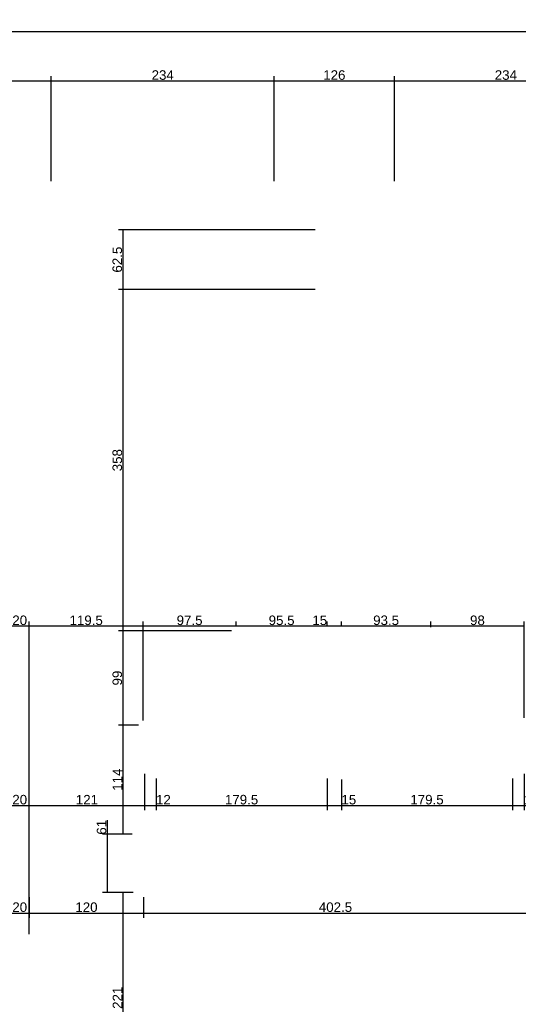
# Model space of a CAD drawing. Header units: millimetres. Extents: x 126553 to 403692, y -95821 to 38049.
# Tile 47 of 256: x 160227 to 160750, y -17840 to -16808. Entities that reach past the tile are written whole.
import ezdxf

# ---------------------------------------------------------------- set-up
doc = ezdxf.new("R2010")
doc.units = ezdxf.units.MM
doc.layers.add('11_wymiary', color=55, linetype='Continuous')
doc.layers.add('11_wymiary @ 50', color=55, linetype='Continuous')
doc.styles.add('11_RJ', font='arial.ttf')
doc.dimstyles.new('11_RJ (cc)', dxfattribs={"dimtxt": 0.2, "dimasz": 0.001, "dimexe": 0.1, "dimexo": 0.1, "dimgap": 0.02, "dimtad": 1, "dimdec": 1, "dimrnd": 0.5, "dimzin": 12, "dimdsep": 46, "dimtxsty": '11_RJ', "dimblk": 'OBLIQUE', "dimcen": 0, "dimdle": 0.01, "dimclrd": 256, "dimclre": 256, "dimclrt": 2, "dimazin": 3, "dimtfac": 1, "dimtdec": 1, "dimtofl": 0, "dimtmove": 0, "dimatfit": 3, "dimldrblk": 'DOT', "dimfxl": 1, "dimtolj": 1, "dimtzin": 13, "dimarcsym": 0})

# ---------------------------------------------------------------- blocks, each defined once
blk = doc.blocks.new('_Oblique')
at = {"color": 0, "linetype": 'ByBlock', "lineweight": -2}
blk.add_line((-0.5, -0.5), (0.5, 0.5), dxfattribs=at)
blk = doc.blocks.new('*D1728')
at = {"layer": '11_wymiary', "lineweight": -2, "transparency": 16777216}
for p, q in [((159855.9, -16820.5), (163882.9, -16820.5)), ((159856.4, -16977.2), (159856.4, -16815.5)), ((163882.4, -16991.2), (163882.4, -16815.5))]:
    blk.add_line(p, q, dxfattribs=at)
at = {"layer": 'Defpoints', "color": 0, "transparency": 16777216}
for p in [(163882.4, -16820.5), (159856.4, -16982.2), (163882.4, -16996.2)]:
    blk.add_point(p, dxfattribs=at)
at = {"layer": '11_wymiary', "lineweight": -2, "transparency": 16777216, "xscale": 0.05, "yscale": 0.05, "zscale": 0.05, "rotation": 180}
blk.add_blockref('_Oblique', (159856.4, -16820.5), dxfattribs=at)
at = {"layer": '11_wymiary', "lineweight": -2, "transparency": 16777216, "xscale": 0.05, "yscale": 0.05, "zscale": 0.05}
blk.add_blockref('_Oblique', (163882.4, -16820.5), dxfattribs=at)
at = {"layer": '11_wymiary', "color": 2, "transparency": 16777216, "insert": (161869.4, -16814.4), "char_height": 10, "attachment_point": 5, "style": '11_RJ'}
blk.add_mtext('\\A1;4026', dxfattribs=at)
blk = doc.blocks.new('_Dot')
at = {"color": 0, "linetype": 'ByBlock', "lineweight": -2}
blk.add_line((-0.5, 0), (-1, 0), dxfattribs=at)
at = {"color": 0, "linetype": 'ByBlock', "const_width": 0.5}
blk.add_lwpolyline([(-0.25, 0, 1), (0.25, 0, 1)], format="xyb", close=True, dxfattribs=at)
blk = doc.blocks.new('*D1748')
at = {"layer": '11_wymiary', "lineweight": -2, "transparency": 16777216}
for p, q in [((160259.9, -16872.2), (160494.9, -16872.2)), ((160260.4, -16977.2), (160260.4, -16867.2)), ((160494.4, -16977.2), (160494.4, -16867.2))]:
    blk.add_line(p, q, dxfattribs=at)
at = {"layer": 'Defpoints', "color": 0, "transparency": 16777216}
for p in [(160494.4, -16872.2), (160260.4, -16982.2), (160494.4, -16982.2)]:
    blk.add_point(p, dxfattribs=at)
at = {"layer": '11_wymiary', "lineweight": -2, "transparency": 16777216, "xscale": 0.05, "yscale": 0.05, "zscale": 0.05, "rotation": 180}
blk.add_blockref('_Oblique', (160260.4, -16872.2), dxfattribs=at)
at = {"layer": '11_wymiary', "lineweight": -2, "transparency": 16777216, "xscale": 0.05, "yscale": 0.05, "zscale": 0.05}
blk.add_blockref('_Oblique', (160494.4, -16872.2), dxfattribs=at)
at = {"layer": '11_wymiary', "color": 2, "transparency": 16777216, "insert": (160377.4, -16866.1), "char_height": 10, "attachment_point": 5, "style": '11_RJ'}
blk.add_mtext('\\A1;234', dxfattribs=at)
blk = doc.blocks.new('*D1749')
at = {"layer": '11_wymiary', "lineweight": -2, "transparency": 16777216}
for p, q in [((159855.9, -16872.2), (160260.9, -16872.2)), ((159856.4, -16977.2), (159856.4, -16867.2)), ((160260.4, -16977.2), (160260.4, -16867.2))]:
    blk.add_line(p, q, dxfattribs=at)
at = {"layer": 'Defpoints', "color": 0, "transparency": 16777216}
for p in [(160260.4, -16872.2), (159856.4, -16982.2), (160260.4, -16982.2)]:
    blk.add_point(p, dxfattribs=at)
at = {"layer": '11_wymiary', "lineweight": -2, "transparency": 16777216, "xscale": 0.05, "yscale": 0.05, "zscale": 0.05, "rotation": 180}
blk.add_blockref('_Oblique', (159856.4, -16872.2), dxfattribs=at)
at = {"layer": '11_wymiary', "lineweight": -2, "transparency": 16777216, "xscale": 0.05, "yscale": 0.05, "zscale": 0.05}
blk.add_blockref('_Oblique', (160260.4, -16872.2), dxfattribs=at)
at = {"layer": '11_wymiary', "color": 2, "transparency": 16777216, "insert": (160058.4, -16866.1), "char_height": 10, "attachment_point": 5, "style": '11_RJ'}
blk.add_mtext('\\A1;404', dxfattribs=at)
blk = doc.blocks.new('*D1757')
at = {"layer": '11_wymiary', "lineweight": -2, "transparency": 16777216}
for p, q in [((160493.9, -16872.2), (160620.9, -16872.2)), ((160494.4, -16977.2), (160494.4, -16867.2)), ((160620.4, -16977.2), (160620.4, -16867.2))]:
    blk.add_line(p, q, dxfattribs=at)
at = {"layer": 'Defpoints', "color": 0, "transparency": 16777216}
for p in [(160620.4, -16872.2), (160494.4, -16982.2), (160620.4, -16982.2)]:
    blk.add_point(p, dxfattribs=at)
at = {"layer": '11_wymiary', "lineweight": -2, "transparency": 16777216, "xscale": 0.05, "yscale": 0.05, "zscale": 0.05, "rotation": 180}
blk.add_blockref('_Oblique', (160494.4, -16872.2), dxfattribs=at)
at = {"layer": '11_wymiary', "lineweight": -2, "transparency": 16777216, "xscale": 0.05, "yscale": 0.05, "zscale": 0.05}
blk.add_blockref('_Oblique', (160620.4, -16872.2), dxfattribs=at)
at = {"layer": '11_wymiary', "color": 2, "transparency": 16777216, "insert": (160557.4, -16866.1), "char_height": 10, "attachment_point": 5, "style": '11_RJ'}
blk.add_mtext('\\A1;126', dxfattribs=at)
blk = doc.blocks.new('*D1758')
at = {"layer": '11_wymiary', "lineweight": -2, "transparency": 16777216}
for p, q in [((160619.9, -16872.2), (160854.8, -16872.2)), ((160620.4, -16977.2), (160620.4, -16867.2)), ((160854.3, -16977.2), (160854.3, -16867.2))]:
    blk.add_line(p, q, dxfattribs=at)
at = {"layer": 'Defpoints', "color": 0, "transparency": 16777216}
for p in [(160854.3, -16872.2), (160620.4, -16982.2), (160854.3, -16982.2)]:
    blk.add_point(p, dxfattribs=at)
at = {"layer": '11_wymiary', "lineweight": -2, "transparency": 16777216, "xscale": 0.05, "yscale": 0.05, "zscale": 0.05, "rotation": 180}
blk.add_blockref('_Oblique', (160620.4, -16872.2), dxfattribs=at)
at = {"layer": '11_wymiary', "lineweight": -2, "transparency": 16777216, "xscale": 0.05, "yscale": 0.05, "zscale": 0.05}
blk.add_blockref('_Oblique', (160854.3, -16872.2), dxfattribs=at)
at = {"layer": '11_wymiary', "color": 2, "transparency": 16777216, "insert": (160737.3, -16866.1), "char_height": 10, "attachment_point": 5, "style": '11_RJ'}
blk.add_mtext('\\A1;234', dxfattribs=at)
blk = doc.blocks.new('*D1665')
at = {"layer": '11_wymiary', "lineweight": -2, "transparency": 16777216}
for p, q in [((160217.4, -17727.5), (160217.4, -17626.7)), ((160237.4, -17766.5), (160237.4, -17626.7)), ((160216.9, -17631.7), (160237.9, -17631.7))]:
    blk.add_line(p, q, dxfattribs=at)
at = {"layer": 'Defpoints', "color": 0, "transparency": 16777216}
for p in [(160237.4, -17631.7), (160217.4, -17732.5), (160237.4, -17771.5)]:
    blk.add_point(p, dxfattribs=at)
at = {"layer": '11_wymiary', "lineweight": -2, "transparency": 16777216, "xscale": 0.05, "yscale": 0.05, "zscale": 0.05, "rotation": 180}
blk.add_blockref('_Oblique', (160217.4, -17631.7), dxfattribs=at)
at = {"layer": '11_wymiary', "lineweight": -2, "transparency": 16777216, "xscale": 0.05, "yscale": 0.05, "zscale": 0.05}
blk.add_blockref('_Oblique', (160237.4, -17631.7), dxfattribs=at)
at = {"layer": '11_wymiary', "color": 2, "transparency": 16777216, "insert": (160227.4, -17625.6), "char_height": 10, "attachment_point": 5, "style": '11_RJ'}
blk.add_mtext('\\A1;20', dxfattribs=at)
blk = doc.blocks.new('*D1666')
at = {"layer": '11_wymiary', "lineweight": -2, "transparency": 16777216}
for p, q in [((160358.4, -17598.5), (160358.4, -17636.7)), ((160237.4, -17766.5), (160237.4, -17626.7)), ((160236.9, -17631.7), (160358.9, -17631.7))]:
    blk.add_line(p, q, dxfattribs=at)
at = {"layer": 'Defpoints', "color": 0, "transparency": 16777216}
for p in [(160358.4, -17593.5), (160358.4, -17631.7), (160237.4, -17771.5)]:
    blk.add_point(p, dxfattribs=at)
at = {"layer": '11_wymiary', "lineweight": -2, "transparency": 16777216, "xscale": 0.05, "yscale": 0.05, "zscale": 0.05, "rotation": 180}
blk.add_blockref('_Oblique', (160237.4, -17631.7), dxfattribs=at)
at = {"layer": '11_wymiary', "lineweight": -2, "transparency": 16777216, "xscale": 0.05, "yscale": 0.05, "zscale": 0.05}
blk.add_blockref('_Oblique', (160358.4, -17631.7), dxfattribs=at)
at = {"layer": '11_wymiary', "color": 2, "transparency": 16777216, "insert": (160297.9, -17625.6), "char_height": 10, "attachment_point": 5, "style": '11_RJ'}
blk.add_mtext('\\A1;121', dxfattribs=at)
blk = doc.blocks.new('*D1667')
at = {"layer": '11_wymiary', "lineweight": -2, "transparency": 16777216}
for p, q in [((160358.4, -17598.5), (160358.4, -17636.7)), ((160370.4, -17603.5), (160370.4, -17636.7)), ((160357.9, -17631.7), (160370.4, -17631.7)), ((160370.4, -17631.7), (160385.7, -17631.7))]:
    blk.add_line(p, q, dxfattribs=at)
at = {"layer": 'Defpoints', "color": 0, "transparency": 16777216}
for p in [(160358.4, -17593.5), (160370.4, -17598.5), (160370.4, -17631.7)]:
    blk.add_point(p, dxfattribs=at)
at = {"layer": '11_wymiary', "lineweight": -2, "transparency": 16777216, "xscale": 0.05, "yscale": 0.05, "zscale": 0.05, "rotation": 180}
blk.add_blockref('_Oblique', (160358.4, -17631.7), dxfattribs=at)
at = {"layer": '11_wymiary', "lineweight": -2, "transparency": 16777216, "xscale": 0.05, "yscale": 0.05, "zscale": 0.05}
blk.add_blockref('_Oblique', (160370.4, -17631.7), dxfattribs=at)
at = {"layer": '11_wymiary', "color": 2, "transparency": 16777216, "insert": (160378.1, -17625.6), "char_height": 10, "attachment_point": 5, "style": '11_RJ'}
blk.add_mtext('\\A1;12', dxfattribs=at)
blk = doc.blocks.new('*D1668')
at = {"layer": '11_wymiary', "lineweight": -2, "transparency": 16777216}
for p, q in [((160370.4, -17603.5), (160370.4, -17636.7)), ((160549.9, -17603.5), (160549.9, -17636.7)), ((160369.9, -17631.7), (160550.4, -17631.7))]:
    blk.add_line(p, q, dxfattribs=at)
at = {"layer": 'Defpoints', "color": 0, "transparency": 16777216}
for p in [(160370.4, -17598.5), (160549.9, -17598.5), (160549.9, -17631.7)]:
    blk.add_point(p, dxfattribs=at)
at = {"layer": '11_wymiary', "lineweight": -2, "transparency": 16777216, "xscale": 0.05, "yscale": 0.05, "zscale": 0.05, "rotation": 180}
blk.add_blockref('_Oblique', (160370.4, -17631.7), dxfattribs=at)
at = {"layer": '11_wymiary', "lineweight": -2, "transparency": 16777216, "xscale": 0.05, "yscale": 0.05, "zscale": 0.05}
blk.add_blockref('_Oblique', (160549.9, -17631.7), dxfattribs=at)
at = {"layer": '11_wymiary', "color": 2, "transparency": 16777216, "insert": (160460.1, -17625.6), "char_height": 10, "attachment_point": 5, "style": '11_RJ'}
blk.add_mtext('\\A1;179.5', dxfattribs=at)
blk = doc.blocks.new('*D1669')
at = {"layer": '11_wymiary', "lineweight": -2, "transparency": 16777216}
for p, q in [((160549.9, -17603.5), (160549.9, -17636.7)), ((160564.9, -17604.5), (160564.9, -17636.7)), ((160549.4, -17631.7), (160564.9, -17631.7)), ((160564.9, -17631.7), (160580.4, -17631.7))]:
    blk.add_line(p, q, dxfattribs=at)
at = {"layer": 'Defpoints', "color": 0, "transparency": 16777216}
for p in [(160549.9, -17598.5), (160564.9, -17599.5), (160564.9, -17631.7)]:
    blk.add_point(p, dxfattribs=at)
at = {"layer": '11_wymiary', "lineweight": -2, "transparency": 16777216, "xscale": 0.05, "yscale": 0.05, "zscale": 0.05, "rotation": 180}
blk.add_blockref('_Oblique', (160549.9, -17631.7), dxfattribs=at)
at = {"layer": '11_wymiary', "lineweight": -2, "transparency": 16777216, "xscale": 0.05, "yscale": 0.05, "zscale": 0.05}
blk.add_blockref('_Oblique', (160564.9, -17631.7), dxfattribs=at)
at = {"layer": '11_wymiary', "color": 2, "transparency": 16777216, "insert": (160572.6, -17625.6), "char_height": 10, "attachment_point": 5, "style": '11_RJ'}
blk.add_mtext('\\A1;15', dxfattribs=at)
blk = doc.blocks.new('*D1670')
at = {"layer": '11_wymiary', "lineweight": -2, "transparency": 16777216}
for p, q in [((160564.9, -17604.5), (160564.9, -17636.7)), ((160744.4, -17603.5), (160744.4, -17636.7)), ((160564.4, -17631.7), (160744.9, -17631.7))]:
    blk.add_line(p, q, dxfattribs=at)
at = {"layer": 'Defpoints', "color": 0, "transparency": 16777216}
for p in [(160564.9, -17599.5), (160744.4, -17598.5), (160744.4, -17631.7)]:
    blk.add_point(p, dxfattribs=at)
at = {"layer": '11_wymiary', "lineweight": -2, "transparency": 16777216, "xscale": 0.05, "yscale": 0.05, "zscale": 0.05, "rotation": 180}
blk.add_blockref('_Oblique', (160564.9, -17631.7), dxfattribs=at)
at = {"layer": '11_wymiary', "lineweight": -2, "transparency": 16777216, "xscale": 0.05, "yscale": 0.05, "zscale": 0.05}
blk.add_blockref('_Oblique', (160744.4, -17631.7), dxfattribs=at)
at = {"layer": '11_wymiary', "color": 2, "transparency": 16777216, "insert": (160654.6, -17625.6), "char_height": 10, "attachment_point": 5, "style": '11_RJ'}
blk.add_mtext('\\A1;179.5', dxfattribs=at)
blk = doc.blocks.new('*D1671')
at = {"layer": '11_wymiary', "lineweight": -2, "transparency": 16777216}
for p, q in [((160744.4, -17603.5), (160744.4, -17636.7)), ((160756.4, -17598.5), (160756.4, -17636.7)), ((160743.9, -17631.7), (160756.4, -17631.7)), ((160756.4, -17631.7), (160771.7, -17631.7))]:
    blk.add_line(p, q, dxfattribs=at)
at = {"layer": 'Defpoints', "color": 0, "transparency": 16777216}
for p in [(160756.4, -17593.5), (160744.4, -17598.5), (160756.4, -17631.7)]:
    blk.add_point(p, dxfattribs=at)
at = {"layer": '11_wymiary', "lineweight": -2, "transparency": 16777216, "xscale": 0.05, "yscale": 0.05, "zscale": 0.05, "rotation": 180}
blk.add_blockref('_Oblique', (160744.4, -17631.7), dxfattribs=at)
at = {"layer": '11_wymiary', "lineweight": -2, "transparency": 16777216, "xscale": 0.05, "yscale": 0.05, "zscale": 0.05}
blk.add_blockref('_Oblique', (160756.4, -17631.7), dxfattribs=at)
at = {"layer": '11_wymiary', "color": 2, "transparency": 16777216, "insert": (160764.1, -17625.6), "char_height": 10, "attachment_point": 5, "style": '11_RJ'}
blk.add_mtext('\\A1;12', dxfattribs=at)
blk = doc.blocks.new('*D1712')
at = {"layer": '11_wymiary', "lineweight": -2, "transparency": 16777216}
for p, q in [((160217.4, -17700.7), (160217.4, -17749.4)), ((160237.4, -17727.7), (160237.4, -17749.4)), ((160216.9, -17744.4), (160237.9, -17744.4))]:
    blk.add_line(p, q, dxfattribs=at)
at = {"layer": 'Defpoints', "color": 0, "transparency": 16777216}
for p in [(160217.4, -17695.7), (160237.4, -17722.7), (160237.4, -17744.4)]:
    blk.add_point(p, dxfattribs=at)
at = {"layer": '11_wymiary', "lineweight": -2, "transparency": 16777216, "xscale": 0.05, "yscale": 0.05, "zscale": 0.05, "rotation": 180}
blk.add_blockref('_Oblique', (160217.4, -17744.4), dxfattribs=at)
at = {"layer": '11_wymiary', "lineweight": -2, "transparency": 16777216, "xscale": 0.05, "yscale": 0.05, "zscale": 0.05}
blk.add_blockref('_Oblique', (160237.4, -17744.4), dxfattribs=at)
at = {"layer": '11_wymiary', "color": 2, "transparency": 16777216, "insert": (160227.4, -17738.3), "char_height": 10, "attachment_point": 5, "style": '11_RJ'}
blk.add_mtext('\\A1;20', dxfattribs=at)
blk = doc.blocks.new('*D1713')
at = {"layer": '11_wymiary', "lineweight": -2, "transparency": 16777216}
for p, q in [((160237.4, -17727.7), (160237.4, -17749.4)), ((160357.4, -17727.7), (160357.4, -17749.4)), ((160236.9, -17744.4), (160357.9, -17744.4))]:
    blk.add_line(p, q, dxfattribs=at)
at = {"layer": 'Defpoints', "color": 0, "transparency": 16777216}
for p in [(160237.4, -17722.7), (160357.4, -17722.7), (160357.4, -17744.4)]:
    blk.add_point(p, dxfattribs=at)
at = {"layer": '11_wymiary', "lineweight": -2, "transparency": 16777216, "xscale": 0.05, "yscale": 0.05, "zscale": 0.05, "rotation": 180}
blk.add_blockref('_Oblique', (160237.4, -17744.4), dxfattribs=at)
at = {"layer": '11_wymiary', "lineweight": -2, "transparency": 16777216, "xscale": 0.05, "yscale": 0.05, "zscale": 0.05}
blk.add_blockref('_Oblique', (160357.4, -17744.4), dxfattribs=at)
at = {"layer": '11_wymiary', "color": 2, "transparency": 16777216, "insert": (160297.4, -17738.3), "char_height": 10, "attachment_point": 5, "style": '11_RJ'}
blk.add_mtext('\\A1;120', dxfattribs=at)
blk = doc.blocks.new('*D1714')
at = {"layer": '11_wymiary', "lineweight": -2, "transparency": 16777216}
for p, q in [((160759.9, -17698.7), (160759.9, -17749.4)), ((160357.4, -17727.7), (160357.4, -17749.4)), ((160356.9, -17744.4), (160760.4, -17744.4))]:
    blk.add_line(p, q, dxfattribs=at)
at = {"layer": 'Defpoints', "color": 0, "transparency": 16777216}
for p in [(160759.9, -17693.7), (160357.4, -17722.7), (160759.9, -17744.4)]:
    blk.add_point(p, dxfattribs=at)
at = {"layer": '11_wymiary', "lineweight": -2, "transparency": 16777216, "xscale": 0.05, "yscale": 0.05, "zscale": 0.05, "rotation": 180}
blk.add_blockref('_Oblique', (160357.4, -17744.4), dxfattribs=at)
at = {"layer": '11_wymiary', "lineweight": -2, "transparency": 16777216, "xscale": 0.05, "yscale": 0.05, "zscale": 0.05}
blk.add_blockref('_Oblique', (160759.9, -17744.4), dxfattribs=at)
at = {"layer": '11_wymiary', "color": 2, "transparency": 16777216, "insert": (160558.6, -17738.3), "char_height": 10, "attachment_point": 5, "style": '11_RJ'}
blk.add_mtext('\\A1;402.5', dxfattribs=at)
blk = doc.blocks.new('*D1084')
at = {"layer": '11_wymiary', "lineweight": -2, "transparency": 16777216}
for p, q in [((160346.4, -17722.7), (160330.9, -17722.7)), ((160335.9, -17944.2), (160335.9, -17722.2)), ((160346.4, -17943.7), (160330.9, -17943.7))]:
    blk.add_line(p, q, dxfattribs=at)
at = {"layer": 'Defpoints', "color": 0, "transparency": 16777216}
for p in [(160335.9, -17722.7), (160351.4, -17722.7), (160351.4, -17943.7)]:
    blk.add_point(p, dxfattribs=at)
at = {"layer": '11_wymiary', "lineweight": -2, "transparency": 16777216, "xscale": 0.05, "yscale": 0.05, "zscale": 0.05}
for p, rotation in [((160335.9, -17722.7), 90), ((160335.9, -17943.7), 270)]:
    blk.add_blockref('_Oblique', p, dxfattribs=dict(at, rotation=rotation))
at = {"layer": '11_wymiary', "color": 2, "transparency": 16777216, "insert": (160329.9, -17833.2), "char_height": 10, "attachment_point": 5, "rotation": 90, "style": '11_RJ'}
blk.add_mtext('\\A1;221', dxfattribs=at)
blk = doc.blocks.new('*D1085')
at = {"layer": '11_wymiary', "lineweight": -2, "transparency": 16777216}
for p, q in [((160319.4, -17661.7), (160319.4, -17647.2)), ((160345.4, -17661.7), (160314.4, -17661.7)), ((160319.4, -17723.2), (160319.4, -17661.7)), ((160346.4, -17722.7), (160314.4, -17722.7))]:
    blk.add_line(p, q, dxfattribs=at)
at = {"layer": 'Defpoints', "color": 0, "transparency": 16777216}
for p in [(160319.4, -17661.7), (160350.4, -17661.7), (160351.4, -17722.7)]:
    blk.add_point(p, dxfattribs=at)
at = {"layer": '11_wymiary', "lineweight": -2, "transparency": 16777216, "xscale": 0.05, "yscale": 0.05, "zscale": 0.05}
for p, rotation in [((160319.4, -17661.7), 90), ((160319.4, -17722.7), 270)]:
    blk.add_blockref('_Oblique', p, dxfattribs=dict(at, rotation=rotation))
at = {"layer": '11_wymiary', "color": 2, "transparency": 16777216, "insert": (160313.3, -17654.5), "char_height": 10, "attachment_point": 5, "rotation": 90, "style": '11_RJ'}
blk.add_mtext('\\A1;61', dxfattribs=at)
blk = doc.blocks.new('*D1086')
at = {"layer": '11_wymiary', "lineweight": -2, "transparency": 16777216}
for p, q in [((160351.9, -17547.5), (160330.9, -17547.5)), ((160335.9, -17662.2), (160335.9, -17547)), ((160345.4, -17661.7), (160330.9, -17661.7))]:
    blk.add_line(p, q, dxfattribs=at)
at = {"layer": 'Defpoints', "color": 0, "transparency": 16777216}
for p in [(160335.9, -17547.5), (160356.9, -17547.5), (160350.4, -17661.7)]:
    blk.add_point(p, dxfattribs=at)
at = {"layer": '11_wymiary', "lineweight": -2, "transparency": 16777216, "xscale": 0.05, "yscale": 0.05, "zscale": 0.05}
for p, rotation in [((160335.9, -17547.5), 90), ((160335.9, -17661.7), 270)]:
    blk.add_blockref('_Oblique', p, dxfattribs=dict(at, rotation=rotation))
at = {"layer": '11_wymiary', "color": 2, "transparency": 16777216, "insert": (160329.9, -17604.6), "char_height": 10, "attachment_point": 5, "rotation": 90, "style": '11_RJ'}
blk.add_mtext('\\A1;114', dxfattribs=at)
blk = doc.blocks.new('*D1087')
at = {"layer": '11_wymiary', "lineweight": -2, "transparency": 16777216}
for p, q in [((160449.4, -17448.7), (160330.9, -17448.7)), ((160335.9, -17548), (160335.9, -17448.2)), ((160351.9, -17547.5), (160330.9, -17547.5))]:
    blk.add_line(p, q, dxfattribs=at)
at = {"layer": 'Defpoints', "color": 0, "transparency": 16777216}
for p in [(160335.9, -17448.7), (160454.4, -17448.7), (160356.9, -17547.5)]:
    blk.add_point(p, dxfattribs=at)
at = {"layer": '11_wymiary', "lineweight": -2, "transparency": 16777216, "xscale": 0.05, "yscale": 0.05, "zscale": 0.05}
for p, rotation in [((160335.9, -17448.7), 90), ((160335.9, -17547.5), 270)]:
    blk.add_blockref('_Oblique', p, dxfattribs=dict(at, rotation=rotation))
at = {"layer": '11_wymiary', "color": 2, "transparency": 16777216, "insert": (160329.8, -17498.1), "char_height": 10, "attachment_point": 5, "rotation": 90, "style": '11_RJ'}
blk.add_mtext('\\A1;99', dxfattribs=at)
blk = doc.blocks.new('*D1088')
at = {"layer": '11_wymiary', "lineweight": -2, "transparency": 16777216}
for p, q in [((160335.9, -17449.2), (160335.9, -17090.2)), ((160537.4, -17090.7), (160330.9, -17090.7)), ((160449.4, -17448.7), (160330.9, -17448.7))]:
    blk.add_line(p, q, dxfattribs=at)
at = {"layer": 'Defpoints', "color": 0, "transparency": 16777216}
for p in [(160335.9, -17090.7), (160542.4, -17090.7), (160454.4, -17448.7)]:
    blk.add_point(p, dxfattribs=at)
at = {"layer": '11_wymiary', "lineweight": -2, "transparency": 16777216, "xscale": 0.05, "yscale": 0.05, "zscale": 0.05}
for p, rotation in [((160335.9, -17090.7), 90), ((160335.9, -17448.7), 270)]:
    blk.add_blockref('_Oblique', p, dxfattribs=dict(at, rotation=rotation))
at = {"layer": '11_wymiary', "color": 2, "transparency": 16777216, "insert": (160329.8, -17269.7), "char_height": 10, "attachment_point": 5, "rotation": 90, "style": '11_RJ'}
blk.add_mtext('\\A1;358', dxfattribs=at)
blk = doc.blocks.new('*D1089')
at = {"layer": '11_wymiary', "lineweight": -2, "transparency": 16777216}
for p, q in [((160537.4, -17028.2), (160330.9, -17028.2)), ((160335.9, -17091.2), (160335.9, -17027.7)), ((160537.4, -17090.7), (160330.9, -17090.7))]:
    blk.add_line(p, q, dxfattribs=at)
at = {"layer": 'Defpoints', "color": 0, "transparency": 16777216}
for p in [(160335.9, -17028.2), (160542.4, -17028.2), (160542.4, -17090.7)]:
    blk.add_point(p, dxfattribs=at)
at = {"layer": '11_wymiary', "lineweight": -2, "transparency": 16777216, "xscale": 0.05, "yscale": 0.05, "zscale": 0.05}
for p, rotation in [((160335.9, -17028.2), 90), ((160335.9, -17090.7), 270)]:
    blk.add_blockref('_Oblique', p, dxfattribs=dict(at, rotation=rotation))
at = {"layer": '11_wymiary', "color": 2, "transparency": 16777216, "insert": (160329.8, -17059.5), "char_height": 10, "attachment_point": 5, "rotation": 90, "style": '11_RJ'}
blk.add_mtext('\\A1;62.5', dxfattribs=at)
blk = doc.blocks.new('*D1138')
at = {"layer": '11_wymiary', "lineweight": -2, "transparency": 16777216}
for p, q in [((160658.6, -17444.7), (160658.6, -17438.7)), ((160756.4, -17539.7), (160756.4, -17438.7)), ((160756.9, -17443.7), (160658.1, -17443.7))]:
    blk.add_line(p, q, dxfattribs=at)
at = {"layer": 'Defpoints', "color": 0, "transparency": 16777216}
for p in [(160658.6, -17443.7), (160658.6, -17449.7), (160756.4, -17544.7)]:
    blk.add_point(p, dxfattribs=at)
at = {"layer": '11_wymiary', "lineweight": -2, "transparency": 16777216, "xscale": 0.05, "yscale": 0.05, "zscale": 0.05, "rotation": 180}
blk.add_blockref('_Oblique', (160658.6, -17443.7), dxfattribs=at)
at = {"layer": '11_wymiary', "lineweight": -2, "transparency": 16777216, "xscale": 0.05, "yscale": 0.05, "zscale": 0.05}
blk.add_blockref('_Oblique', (160756.4, -17443.7), dxfattribs=at)
at = {"layer": '11_wymiary', "color": 2, "transparency": 16777216, "insert": (160707.5, -17437.6), "char_height": 10, "attachment_point": 5, "style": '11_RJ'}
blk.add_mtext('\\A1;98', dxfattribs=at)
blk = doc.blocks.new('*D1139')
at = {"layer": '11_wymiary', "lineweight": -2, "transparency": 16777216}
for p, q in [((160564.9, -17443.7), (160564.9, -17438.7)), ((160658.6, -17444.7), (160658.6, -17438.7)), ((160659.1, -17443.7), (160564.4, -17443.7))]:
    blk.add_line(p, q, dxfattribs=at)
at = {"layer": 'Defpoints', "color": 0, "transparency": 16777216}
for p in [(160564.9, -17443.7), (160564.9, -17448.7), (160658.6, -17449.7)]:
    blk.add_point(p, dxfattribs=at)
at = {"layer": '11_wymiary', "lineweight": -2, "transparency": 16777216, "xscale": 0.05, "yscale": 0.05, "zscale": 0.05, "rotation": 180}
blk.add_blockref('_Oblique', (160564.9, -17443.7), dxfattribs=at)
at = {"layer": '11_wymiary', "lineweight": -2, "transparency": 16777216, "xscale": 0.05, "yscale": 0.05, "zscale": 0.05}
blk.add_blockref('_Oblique', (160658.6, -17443.7), dxfattribs=at)
at = {"layer": '11_wymiary', "color": 2, "transparency": 16777216, "insert": (160611.7, -17437.6), "char_height": 10, "attachment_point": 5, "style": '11_RJ'}
blk.add_mtext('\\A1;93.5', dxfattribs=at)
blk = doc.blocks.new('*D1140')
at = {"layer": '11_wymiary', "lineweight": -2, "transparency": 16777216}
for p, q in [((160549.9, -17443.7), (160549.9, -17438.7)), ((160564.9, -17443.7), (160564.9, -17438.7)), ((160549.9, -17443.7), (160534.4, -17443.7)), ((160565.4, -17443.7), (160549.9, -17443.7))]:
    blk.add_line(p, q, dxfattribs=at)
at = {"layer": 'Defpoints', "color": 0, "transparency": 16777216}
for p in [(160549.9, -17443.7), (160549.9, -17448.7), (160564.9, -17448.7)]:
    blk.add_point(p, dxfattribs=at)
at = {"layer": '11_wymiary', "lineweight": -2, "transparency": 16777216, "xscale": 0.05, "yscale": 0.05, "zscale": 0.05, "rotation": 180}
blk.add_blockref('_Oblique', (160549.9, -17443.7), dxfattribs=at)
at = {"layer": '11_wymiary', "lineweight": -2, "transparency": 16777216, "xscale": 0.05, "yscale": 0.05, "zscale": 0.05}
blk.add_blockref('_Oblique', (160564.9, -17443.7), dxfattribs=at)
at = {"layer": '11_wymiary', "color": 2, "transparency": 16777216, "insert": (160542.1, -17437.6), "char_height": 10, "attachment_point": 5, "style": '11_RJ'}
blk.add_mtext('\\A1;15', dxfattribs=at)
blk = doc.blocks.new('*D1141')
at = {"layer": '11_wymiary', "lineweight": -2, "transparency": 16777216}
for p, q in [((160454.4, -17443.7), (160454.4, -17438.7)), ((160549.9, -17443.7), (160549.9, -17438.7)), ((160550.4, -17443.7), (160453.9, -17443.7))]:
    blk.add_line(p, q, dxfattribs=at)
at = {"layer": 'Defpoints', "color": 0, "transparency": 16777216}
for p in [(160454.4, -17443.7), (160454.4, -17448.7), (160549.9, -17448.7)]:
    blk.add_point(p, dxfattribs=at)
at = {"layer": '11_wymiary', "lineweight": -2, "transparency": 16777216, "xscale": 0.05, "yscale": 0.05, "zscale": 0.05, "rotation": 180}
blk.add_blockref('_Oblique', (160454.4, -17443.7), dxfattribs=at)
at = {"layer": '11_wymiary', "lineweight": -2, "transparency": 16777216, "xscale": 0.05, "yscale": 0.05, "zscale": 0.05}
blk.add_blockref('_Oblique', (160549.9, -17443.7), dxfattribs=at)
at = {"layer": '11_wymiary', "color": 2, "transparency": 16777216, "insert": (160502.1, -17437.6), "char_height": 10, "attachment_point": 5, "style": '11_RJ'}
blk.add_mtext('\\A1;95.5', dxfattribs=at)
blk = doc.blocks.new('*D1142')
at = {"layer": '11_wymiary', "lineweight": -2, "transparency": 16777216}
for p, q in [((160356.9, -17542.5), (160356.9, -17438.7)), ((160454.4, -17443.7), (160454.4, -17438.7)), ((160454.9, -17443.7), (160356.4, -17443.7))]:
    blk.add_line(p, q, dxfattribs=at)
at = {"layer": 'Defpoints', "color": 0, "transparency": 16777216}
for p in [(160356.9, -17443.7), (160454.4, -17448.7), (160356.9, -17547.5)]:
    blk.add_point(p, dxfattribs=at)
at = {"layer": '11_wymiary', "lineweight": -2, "transparency": 16777216, "xscale": 0.05, "yscale": 0.05, "zscale": 0.05, "rotation": 180}
blk.add_blockref('_Oblique', (160356.9, -17443.7), dxfattribs=at)
at = {"layer": '11_wymiary', "lineweight": -2, "transparency": 16777216, "xscale": 0.05, "yscale": 0.05, "zscale": 0.05}
blk.add_blockref('_Oblique', (160454.4, -17443.7), dxfattribs=at)
at = {"layer": '11_wymiary', "color": 2, "transparency": 16777216, "insert": (160405.6, -17437.6), "char_height": 10, "attachment_point": 5, "style": '11_RJ'}
blk.add_mtext('\\A1;97.5', dxfattribs=at)
blk = doc.blocks.new('*D1143')
at = {"layer": '11_wymiary', "lineweight": -2, "transparency": 16777216}
for p, q in [((160237.4, -17717.7), (160237.4, -17438.7)), ((160356.9, -17542.5), (160356.9, -17438.7)), ((160357.4, -17443.7), (160236.9, -17443.7))]:
    blk.add_line(p, q, dxfattribs=at)
at = {"layer": 'Defpoints', "color": 0, "transparency": 16777216}
for p in [(160237.4, -17443.7), (160356.9, -17547.5), (160237.4, -17722.7)]:
    blk.add_point(p, dxfattribs=at)
at = {"layer": '11_wymiary', "lineweight": -2, "transparency": 16777216, "xscale": 0.05, "yscale": 0.05, "zscale": 0.05, "rotation": 180}
blk.add_blockref('_Oblique', (160237.4, -17443.7), dxfattribs=at)
at = {"layer": '11_wymiary', "lineweight": -2, "transparency": 16777216, "xscale": 0.05, "yscale": 0.05, "zscale": 0.05}
blk.add_blockref('_Oblique', (160356.9, -17443.7), dxfattribs=at)
at = {"layer": '11_wymiary', "color": 2, "transparency": 16777216, "insert": (160297.1, -17437.6), "char_height": 10, "attachment_point": 5, "style": '11_RJ'}
blk.add_mtext('\\A1;119.5', dxfattribs=at)
blk = doc.blocks.new('*D1144')
at = {"layer": '11_wymiary', "lineweight": -2, "transparency": 16777216}
for p, q in [((160217.4, -17717.7), (160217.4, -17438.7)), ((160237.4, -17717.7), (160237.4, -17438.7)), ((160237.9, -17443.7), (160216.9, -17443.7))]:
    blk.add_line(p, q, dxfattribs=at)
at = {"layer": 'Defpoints', "color": 0, "transparency": 16777216}
for p in [(160217.4, -17443.7), (160217.4, -17722.7), (160237.4, -17722.7)]:
    blk.add_point(p, dxfattribs=at)
at = {"layer": '11_wymiary', "lineweight": -2, "transparency": 16777216, "xscale": 0.05, "yscale": 0.05, "zscale": 0.05, "rotation": 180}
blk.add_blockref('_Oblique', (160217.4, -17443.7), dxfattribs=at)
at = {"layer": '11_wymiary', "lineweight": -2, "transparency": 16777216, "xscale": 0.05, "yscale": 0.05, "zscale": 0.05}
blk.add_blockref('_Oblique', (160237.4, -17443.7), dxfattribs=at)
at = {"layer": '11_wymiary', "color": 2, "transparency": 16777216, "insert": (160227.4, -17437.6), "char_height": 10, "attachment_point": 5, "style": '11_RJ'}
blk.add_mtext('\\A1;20', dxfattribs=at)

msp = doc.modelspace()

# ---------------------------------------------------------------- dimensions: what is measured, and where the dimension line sits
at = {"layer": '11_wymiary @ 50'}
for base, p1, p2, picture, middle in [((163882.36721, -16820.54387), (159856.36721, -16982.24344), (163882.36721, -16996.24344), '*D1728', (161869.36721, -16814.43814)), ((160260.36721, -16872.16228), (159856.36721, -16982.24344), (160260.36721, -16982.24344), '*D1749', (160058.36721, -16866.05655)), ((160494.36721, -16872.16228), (160260.36721, -16982.24344), (160494.36721, -16982.24344), '*D1748', (160377.36721, -16866.05314)), ((160620.36721, -16872.16228), (160494.36721, -16982.24344), (160620.36721, -16982.24344), '*D1757', (160557.36721, -16866.05655)), ((160854.26199, -16872.16228), (160620.36721, -16982.24344), (160854.26199, -16982.24344), '*D1758', (160737.3146, -16866.05314)), ((160217.36721, -17443.69923), (160237.36721, -17722.74344), (160217.36721, -17722.74344), '*D1144', (160227.36721, -17437.5935)), ((160237.36721, -17443.69923), (160356.87975, -17547.50829), (160237.36721, -17722.74344), '*D1143', (160297.12348, -17437.5935)), ((160356.87975, -17443.69923), (160454.36721, -17448.74344), (160356.87975, -17547.50829), '*D1142', (160405.62348, -17437.5935)), ((160454.36721, -17443.69923), (160549.86721, -17448.74344), (160454.36721, -17448.74344), '*D1141', (160502.11721, -17437.5935)), ((160549.86721, -17443.69923), (160564.86721, -17448.74344), (160549.86721, -17448.74344), '*D1140', (160542.08802, -17437.5935)), ((160564.86721, -17443.69923), (160658.59358, -17449.71281), (160564.86721, -17448.74344), '*D1139', (160611.7304, -17437.59008)), ((160658.59358, -17443.69923), (160756.36721, -17544.74344), (160658.59358, -17449.71281), '*D1138', (160707.4804, -17437.5935)), ((160358.36721, -17631.66573), (160237.36721, -17771.51453), (160358.36721, -17593.51453), '*D1666', (160297.86721, -17625.64527)), ((160370.36721, -17631.66573), (160358.36721, -17593.51453), (160370.36721, -17598.48509), '*D1667', (160378.05773, -17625.64527)), ((160756.36721, -17631.66573), (160744.36721, -17598.48509), (160756.36721, -17593.51453), '*D1671', (160764.05773, -17625.64527)), ((160549.86721, -17631.66573), (160370.36721, -17598.48509), (160549.86721, -17598.48509), '*D1668', (160460.11721, -17625.56)), ((160564.86721, -17631.66573), (160549.86721, -17598.48509), (160564.86721, -17599.51453), '*D1669', (160572.64641, -17625.56)), ((160744.36721, -17631.66573), (160564.86721, -17599.51453), (160744.36721, -17598.48509), '*D1670', (160654.61721, -17625.56)), ((160237.36721, -17631.66573), (160217.36721, -17732.51453), (160237.36721, -17771.51453), '*D1665', (160227.36721, -17625.56)), ((160237.36721, -17744.35708), (160217.36721, -17695.74344), (160237.36721, -17722.74344), '*D1712', (160227.36721, -17738.25135)), ((160759.86721, -17744.35708), (160357.36721, -17722.74344), (160759.86721, -17693.74344), '*D1714', (160558.61721, -17738.25135)), ((160357.36721, -17744.35708), (160237.36721, -17722.74344), (160357.36721, -17722.74344), '*D1713', (160297.36721, -17738.25135))]:
    dim = msp.add_linear_dim(base=base, p1=p1, p2=p2, dimstyle='11_RJ (cc)', override={"dimscale": 50, "dimtix": 0, "dimtofl": 0, "dimtmove": 0, "dimatfit": 3}, dxfattribs=at)
    dim.commit()
    dim.dimension.update_dxf_attribs({"geometry": picture, "text_midpoint": middle})
for base, p1, p2, picture, middle in [((160335.94185, -17028.24344), (160542.36721, -17090.74344), (160542.36721, -17028.24344), '*D1089', (160329.83612, -17059.49344)), ((160335.94185, -17090.74344), (160454.36721, -17448.74344), (160542.36721, -17090.74344), '*D1088', (160329.8327, -17269.74344)), ((160335.94185, -17448.74344), (160356.87975, -17547.50829), (160454.36721, -17448.74344), '*D1087', (160329.83612, -17498.12586)), ((160335.94185, -17547.50829), (160350.36721, -17661.74344), (160356.87975, -17547.50829), '*D1086', (160329.92138, -17604.62586)), ((160335.94185, -17722.74344), (160351.36721, -17943.74344), (160351.36721, -17722.74344), '*D1084', (160329.92138, -17833.24344))]:
    dim = msp.add_linear_dim(base=base, p1=p1, p2=p2, angle=90, dimstyle='11_RJ (cc)', override={"dimscale": 50, "dimtix": 0, "dimtofl": 0, "dimtmove": 0, "dimatfit": 3}, dxfattribs=at)
    dim.commit()
    dim.dimension.update_dxf_attribs({"geometry": picture, "text_midpoint": middle})
dim = msp.add_linear_dim(base=(160319.44185, -17661.74344), p1=(160351.36721, -17722.74344), p2=(160350.36721, -17661.74344), angle=90, dimstyle='11_RJ (cc)', override={"dimscale": 50, "dimtix": 0, "dimtofl": 0, "dimtmove": 0, "dimatfit": 3}, dxfattribs=at)
dim.commit()
dim.dimension.update_dxf_attribs({"geometry": '*D1085', "text_midpoint": (160319.44185, -17654.46902), "dimtype": 128})

doc.saveas('drawing.dxf')
